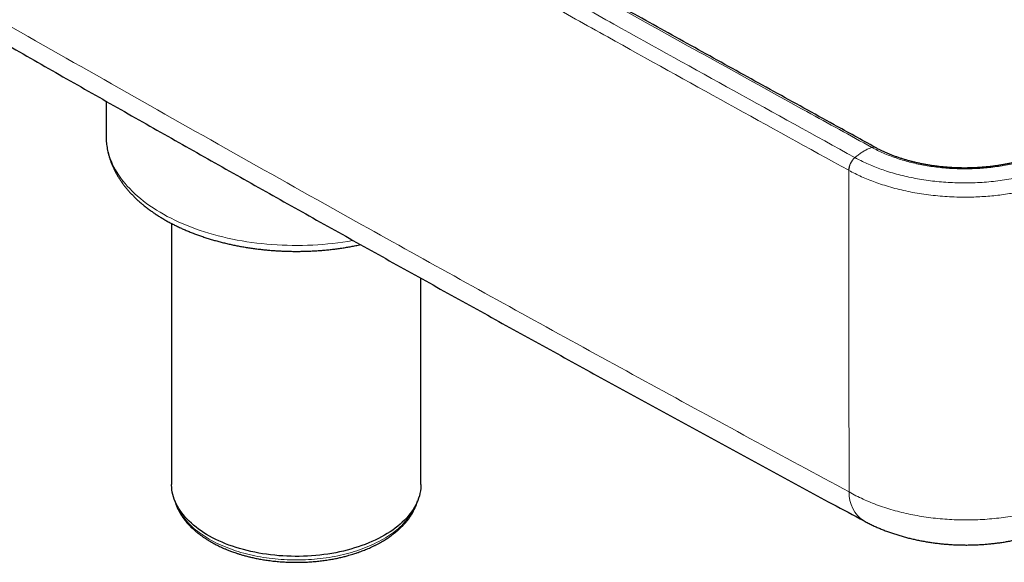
# Model space of a CAD drawing. Header units: millimetres. Extents: x 8 to 971, y 12 to 977.
# Tile 13 of 196: x 843 to 913, y 33 to 72. Entities that reach past the tile are written whole.
import ezdxf

# ---------------------------------------------------------------- set-up
doc = ezdxf.new("R2010")
doc.units = ezdxf.units.MM

msp = doc.modelspace()

# ---------------------------------------------------------------- linework, layer by layer
at = {"color": 7, "linetype": 'Continuous', "lineweight": 30}
for p, q in [((848.901, 66.315), (848.901, 63.854)), ((903.843, 63.005), (903.836, 63.009)), ((853.577, 57.584), (853.577, 38.949)), ((871.377, 38.949), (871.377, 53.675))]:
    msp.add_line(p, q, dxfattribs=at)
at = {"color": 252, "linetype": 'Continuous', "lineweight": 0}
msp.add_line((901.94, 61.376), (901.932, 61.38), dxfattribs=at)
at = {"color": 252, "linetype": 'Continuous', "lineweight": 0, "flags": 128}
msp.add_lwpolyline([(848.901, 63.854), (848.904, 63.691), (848.916, 63.481), (848.939, 63.271), (848.971, 63.062), (849.012, 62.853), (849.064, 62.645), (849.125, 62.437), (849.195, 62.231), (849.275, 62.026), (849.365, 61.822), (849.464, 61.62), (849.573, 61.419), (849.691, 61.22), (849.818, 61.023), (849.954, 60.828), (850.099, 60.635), (850.253, 60.445), (850.416, 60.256), (850.587, 60.071), (850.767, 59.888), (850.956, 59.708), (851.152, 59.531), (851.357, 59.358), (851.57, 59.187), (851.791, 59.02), (852.02, 58.856), (852.256, 58.696), (852.499, 58.539), (852.75, 58.387), (853.007, 58.238), (853.271, 58.093), (853.542, 57.953), (853.82, 57.817), (854.104, 57.685), (854.393, 57.557), (854.689, 57.434), (854.99, 57.316), (855.296, 57.203), (855.608, 57.094), (855.925, 56.99), (856.246, 56.891), (856.572, 56.797), (856.902, 56.708), (857.236, 56.624), (857.574, 56.546), (857.915, 56.472), (858.26, 56.404), (858.607, 56.342), (858.958, 56.284), (859.311, 56.233), (859.666, 56.186), (860.023, 56.146), (860.382, 56.11), (860.743, 56.081), (861.105, 56.057), (861.468, 56.038), (861.831, 56.025), (862.195, 56.018), (862.559, 56.017), (862.924, 56.021), (863.287, 56.03), (863.651, 56.046), (864.013, 56.067), (864.374, 56.093), (864.734, 56.125), (865.093, 56.163), (865.449, 56.206), (865.803, 56.255), (866.155, 56.309), (866.505, 56.369), (866.533, 56.374)], dxfattribs=at)
at = {"color": 7, "linetype": 'Continuous', "lineweight": 30, "flags": 128}
msp.add_lwpolyline([(871.377, 38.949), (871.375, 38.822), (871.363, 38.652), (871.341, 38.483), (871.309, 38.314), (871.268, 38.146), (871.217, 37.978), (871.157, 37.812), (871.087, 37.647), (871.007, 37.483), (870.919, 37.321), (870.821, 37.161), (870.714, 37.003), (870.598, 36.847), (870.473, 36.693), (870.34, 36.542), (870.197, 36.393), (870.047, 36.247), (869.888, 36.104), (869.721, 35.964), (869.546, 35.827), (869.363, 35.694), (869.173, 35.564), (868.975, 35.439), (868.771, 35.316), (868.559, 35.198), (868.341, 35.084), (868.116, 34.974), (867.886, 34.869), (867.649, 34.768), (867.407, 34.672), (867.159, 34.58), (866.906, 34.493), (866.649, 34.411), (866.386, 34.334), (866.12, 34.262), (865.849, 34.195), (865.575, 34.133), (865.298, 34.076), (865.017, 34.025), (864.734, 33.979), (864.448, 33.939), (864.16, 33.904), (863.87, 33.875), (863.578, 33.851), (863.286, 33.833), (862.992, 33.82), (862.698, 33.813), (862.404, 33.812), (862.11, 33.816), (861.816, 33.826), (861.523, 33.841), (861.231, 33.862), (860.94, 33.889), (860.651, 33.921), (860.364, 33.959), (860.079, 34.002), (859.797, 34.05), (859.518, 34.104), (859.242, 34.163), (858.97, 34.227), (858.701, 34.297), (858.437, 34.372), (858.177, 34.451), (857.922, 34.536), (857.671, 34.625), (857.426, 34.719), (857.187, 34.818), (856.953, 34.921), (856.725, 35.029), (856.504, 35.141), (856.289, 35.257), (856.081, 35.377), (855.88, 35.501), (855.686, 35.629), (855.5, 35.76), (855.321, 35.895), (855.15, 36.033), (854.987, 36.175), (854.832, 36.319), (854.685, 36.467), (854.548, 36.617), (854.418, 36.77), (854.298, 36.925), (854.186, 37.082), (854.084, 37.241), (853.991, 37.402), (853.907, 37.565), (853.832, 37.729), (853.767, 37.895), (853.711, 38.062), (853.665, 38.23), (853.629, 38.398), (853.602, 38.567), (853.585, 38.737), (853.578, 38.907), (853.577, 38.949)], dxfattribs=at)
at = {"color": 252, "linetype": 'Continuous', "lineweight": 0}
for centre, radius, start, end in [((903.692, 62.714), 0.328, 64.22957, 111.44275), ((903.7, 62.711), 0.327, 64.18144, 111.51036), ((903.21, 61.332), 1.279, 131.36577, 177.86185), ((903.219, 61.328), 1.28, 131.41711, 177.87668), ((904.328, 38.327), 2.378, 177.99763, 236.69809)]:
    msp.add_arc(centre, radius, start, end, dxfattribs=at)
for points, knots in [([(763.644, 118.253), (766.459, 116.52), (772.089, 113.055), (780.567, 107.891), (789.068, 102.752), (797.596, 97.641), (806.149, 92.556), (814.728, 87.499), (823.332, 82.469), (831.961, 77.467), (840.615, 72.492), (849.294, 67.544), (857.998, 62.624), (866.149, 58.055), (873.741, 53.832), (880.769, 49.949), (887.813, 46.084), (894.872, 42.236), (899.592, 39.685), (901.951, 38.41)], [0, 0, 0, 0, 0.062475, 0.124949, 0.187424, 0.249899, 0.312373, 0.374848, 0.437323, 0.499798, 0.562272, 0.624747, 0.687222, 0.749696, 0.799757, 0.849818, 0.899879, 0.949939, 1, 1, 1, 1]), ([(903.572, 63.019), (902.029, 63.869), (898.427, 65.852), (892.779, 68.976), (886.629, 72.39), (880.491, 75.812), (874.366, 79.242), (868.254, 82.678), (862.153, 86.122), (856.065, 89.574), (849.99, 93.033), (844.095, 96.403), (838.378, 99.684), (834.687, 101.812), (832.842, 102.876)], [0, 0, 0, 0, 0.064743, 0.151067, 0.237392, 0.323716, 0.410041, 0.496365, 0.582689, 0.669014, 0.755338, 0.841663, 0.920831, 1, 1, 1, 1]), ([(831.604, 102.167), (833.661, 100.98), (837.777, 98.608), (843.921, 95.084), (850.032, 91.593), (856.11, 88.136), (861.694, 84.973), (866.778, 82.103), (871.362, 79.525), (875.952, 76.95), (880.549, 74.38), (886.477, 71.076), (893.743, 67.043), (899.491, 63.876), (902.365, 62.292)], [0, 0, 0, 0, 0.088223, 0.176447, 0.262741, 0.349035, 0.43533, 0.50005, 0.564771, 0.629492, 0.694213, 0.758933, 0.879467, 1, 1, 1, 1]), ([(901.932, 61.38), (899.058, 62.964), (893.309, 66.131), (886.042, 70.165), (880.113, 73.469), (875.515, 76.04), (870.924, 78.615), (866.34, 81.194), (861.254, 84.065), (855.67, 87.228), (849.591, 90.686), (843.479, 94.177), (837.334, 97.701), (833.218, 100.074), (831.16, 101.261)], [0, 0, 0, 0, 0.120533, 0.241067, 0.305787, 0.370508, 0.435229, 0.49995, 0.56467, 0.650965, 0.737259, 0.823553, 0.911777, 1, 1, 1, 1]), ([(902.372, 62.288), (902.446, 62.35), (902.595, 62.475), (902.822, 62.636), (903.063, 62.786), (903.318, 62.918), (903.493, 62.983), (903.58, 63.015)], [0, 0, 0, 0, 0.185958, 0.372953, 0.560359, 0.780859, 1, 1, 1, 1]), ([(903.58, 63.015), (903.58, 63.015), (903.577, 63.016), (903.575, 63.018), (903.572, 63.019)], [0, 0, 0, 0, 0.005704, 1, 1, 1, 1]), ([(916.765, 62.975), (916.765, 62.975), (916.641, 62.904), (916.371, 62.774), (915.959, 62.584), (915.526, 62.409), (915.078, 62.247), (914.617, 62.1), (914.139, 61.967), (913.644, 61.849), (913.133, 61.746), (912.612, 61.659), (912.083, 61.589), (911.549, 61.537), (911.012, 61.502), (910.472, 61.485), (909.931, 61.485), (909.39, 61.503), (908.852, 61.539), (908.318, 61.591), (907.792, 61.661), (907.273, 61.748), (906.763, 61.851), (906.263, 61.972), (905.775, 62.108), (905.301, 62.26), (904.844, 62.426), (904.403, 62.607), (903.981, 62.804), (903.708, 62.941), (903.58, 63.015), (903.58, 63.015)], [0, 0, 0, 0, 0.000004, 0.036191, 0.072484, 0.108833, 0.145187, 0.181488, 0.217682, 0.254839, 0.292113, 0.32945, 0.366792, 0.404076, 0.441239, 0.47838, 0.51564, 0.552958, 0.590275, 0.62753, 0.664667, 0.701801, 0.739053, 0.776361, 0.813665, 0.850907, 0.888034, 0.925346, 0.962686, 0.999996, 1, 1, 1, 1]), ([(902.365, 62.292), (902.367, 62.291), (902.37, 62.289), (902.372, 62.288), (902.372, 62.288)], [0, 0, 0, 0, 0.993954, 1, 1, 1, 1]), ([(902.372, 62.288), (902.372, 62.288), (902.505, 62.212), (902.789, 62.069), (903.223, 61.862), (903.678, 61.669), (904.147, 61.488), (904.653, 61.315), (905.196, 61.15), (905.777, 60.997), (906.373, 60.863), (906.981, 60.748), (907.598, 60.653), (908.225, 60.579), (908.861, 60.524), (909.502, 60.491), (910.149, 60.478), (910.797, 60.487), (911.447, 60.517), (912.093, 60.569), (912.733, 60.642), (913.36, 60.735), (913.972, 60.848), (914.569, 60.98), (915.153, 61.131), (915.722, 61.301), (916.273, 61.489), (916.765, 61.679), (917.203, 61.866), (917.587, 62.05), (917.842, 62.174), (917.959, 62.241), (917.959, 62.241)], [0, 0, 0, 0, 0.000003, 0.032793, 0.065642, 0.098512, 0.131362, 0.164152, 0.20124, 0.238444, 0.275708, 0.312972, 0.350177, 0.387266, 0.424769, 0.462303, 0.499806, 0.537678, 0.575643, 0.61364, 0.651605, 0.689477, 0.726604, 0.763848, 0.801152, 0.838456, 0.875699, 0.912826, 0.941878, 0.970944, 0.999997, 1, 1, 1, 1]), ([(901.951, 38.41), (901.95, 39.251), (901.948, 40.933), (901.945, 43.473), (901.943, 46.026), (901.94, 48.786), (901.938, 51.758), (901.936, 54.945), (901.934, 58.15), (901.933, 60.303), (901.932, 61.38)], [0, 0, 0, 0, 0.112233, 0.224466, 0.336718, 0.448968, 0.58671, 0.72445, 0.862226, 1, 1, 1, 1]), ([(918.387, 61.327), (918.257, 61.258), (917.997, 61.122), (917.588, 60.93), (917.127, 60.731), (916.607, 60.53), (916.026, 60.332), (915.426, 60.152), (914.809, 59.992), (914.179, 59.852), (913.57, 59.739), (912.984, 59.65), (912.423, 59.581), (911.857, 59.528), (911.287, 59.49), (910.715, 59.468), (910.107, 59.461), (909.463, 59.474), (908.786, 59.51), (908.116, 59.567), (907.454, 59.646), (906.803, 59.747), (906.161, 59.868), (905.532, 60.01), (904.919, 60.172), (904.346, 60.346), (903.813, 60.53), (903.317, 60.72), (902.839, 60.925), (902.377, 61.142), (902.086, 61.298), (901.94, 61.376)], [0, 0, 0, 0, 0.0290558, 0.0581259, 0.0871816, 0.1243059, 0.1615468, 0.1988475, 0.2361482, 0.2733894, 0.3105135, 0.3420671, 0.3736923, 0.4053541, 0.4370161, 0.4686411, 0.5001947, 0.5376977, 0.5752309, 0.612734, 0.649822, 0.6870267, 0.7242906, 0.7615547, 0.7987595, 0.8358474, 0.8686378, 0.9014884, 0.9343592, 0.9672097, 1, 1, 1, 1]), ([(901.951, 38.41), (902.113, 38.32), (902.438, 38.142), (902.954, 37.895), (903.493, 37.662), (904.056, 37.447), (904.641, 37.25), (905.244, 37.072), (905.863, 36.915), (906.495, 36.777), (907.137, 36.661), (907.79, 36.567), (908.453, 36.495), (909.121, 36.444), (909.793, 36.416), (910.466, 36.41), (911.137, 36.426), (911.806, 36.465), (912.472, 36.526), (913.131, 36.61), (913.782, 36.715), (914.42, 36.841), (915.044, 36.988), (915.652, 37.156), (916.243, 37.345), (916.816, 37.553), (917.369, 37.78), (917.9, 38.023), (918.232, 38.2), (918.399, 38.288)], [0, 0, 0, 0, 0.036462, 0.072951, 0.109413, 0.146308, 0.183318, 0.220387, 0.257457, 0.294467, 0.331362, 0.36835, 0.405454, 0.442616, 0.47978, 0.516883, 0.553871, 0.590974, 0.628195, 0.665475, 0.702755, 0.739976, 0.777079, 0.814135, 0.851308, 0.888539, 0.925771, 0.962944, 1, 1, 1, 1]), ([(853.851, 37.698), (853.854, 37.678), (853.911, 37.329), (854.332, 36.677), (855.12, 35.793), (856.229, 35.02), (857.567, 34.385), (859.097, 33.914), (860.756, 33.624), (862.481, 33.526), (864.206, 33.625), (865.864, 33.915), (867.394, 34.387), (868.729, 35.024), (869.846, 35.793), (870.346, 36.392), (870.596, 36.692)], [0, 0, 0, 0, 0.004495, 0.081072, 0.157649, 0.234227, 0.310804, 0.387381, 0.463959, 0.540536, 0.617113, 0.693691, 0.770268, 0.846845, 0.923423, 1, 1, 1, 1]), ([(870.596, 36.692), (870.815, 37.003), (871.046, 37.332), (871.102, 37.68), (871.105, 37.699)], [0, 0, 0, 0, 0.947069, 1, 1, 1, 1])]:
    msp.add_open_spline(points, degree=3, knots=knots, dxfattribs=at)
at = {"color": 7, "linetype": 'Continuous', "lineweight": 30}
for points, knots in [([(764.631, 116.231), (764.812, 116.12), (766.329, 115.182), (769.188, 113.425), (773.209, 110.959), (777.236, 108.501), (781.269, 106.048), (785.308, 103.601), (789.353, 101.16), (793.404, 98.725), (797.46, 96.296), (801.523, 93.873), (805.591, 91.457), (809.665, 89.046), (813.745, 86.642), (817.83, 84.244), (821.922, 81.852), (826.019, 79.465), (830.122, 77.085), (834.231, 74.711), (838.346, 72.343), (842.466, 69.982), (846.592, 67.626), (850.724, 65.277), (854.861, 62.934), (859.003, 60.598), (863.151, 58.267), (867.304, 55.943), (871.464, 53.625), (875.628, 51.313), (879.798, 49.008), (883.974, 46.709), (888.155, 44.416), (892.342, 42.129), (896.534, 39.849), (900.094, 37.919), (902.259, 36.752), (903.022, 36.341)], [0, 0, 0, 0, 0.0040143, 0.0336989, 0.0633829, 0.0930655, 0.1227542, 0.152443, 0.1821318, 0.2118209, 0.2415102, 0.2711999, 0.3008901, 0.3305808, 0.3602723, 0.3899646, 0.4196577, 0.4493519, 0.4790472, 0.5087436, 0.5384413, 0.568138, 0.5978338, 0.6275286, 0.6572227, 0.6869161, 0.7166088, 0.7463011, 0.7759931, 0.8056847, 0.8353762, 0.8650675, 0.894759, 0.9244504, 0.9541419, 0.9838247, 1, 1, 1, 1]), ([(903.836, 63.011), (902.849, 63.554), (900.427, 64.887), (896.573, 67.015), (892.27, 69.397), (887.965, 71.786), (883.661, 74.182), (879.36, 76.583), (875.064, 78.988), (870.773, 81.399), (866.486, 83.815), (862.203, 86.235), (857.926, 88.659), (853.656, 91.087), (849.392, 93.518), (845.136, 95.951), (840.888, 98.387), (836.881, 100.69), (834.293, 102.182), (833.116, 102.861)], [0, 0, 0, 0, 0.041367, 0.101558, 0.16189, 0.222332, 0.282852, 0.343418, 0.403992, 0.464532, 0.525178, 0.585817, 0.646462, 0.707103, 0.767732, 0.828342, 0.888924, 0.949473, 1, 1, 1, 1]), ([(848.902, 63.853), (848.902, 63.822), (848.901, 63.721), (848.909, 63.548), (848.925, 63.335), (848.951, 63.122), (848.986, 62.91), (849.029, 62.699), (849.081, 62.488), (849.141, 62.278), (849.21, 62.07), (849.288, 61.862), (849.375, 61.655), (849.47, 61.45), (849.574, 61.246), (849.687, 61.044), (849.808, 60.844), (849.938, 60.645), (850.076, 60.449), (850.222, 60.255), (850.377, 60.063), (850.54, 59.874), (850.711, 59.688), (850.89, 59.504), (851.076, 59.324), (851.271, 59.146), (851.472, 58.972), (851.682, 58.801), (851.898, 58.634), (852.121, 58.471), (852.351, 58.311), (852.587, 58.155), (852.83, 58.004), (853.08, 57.856), (853.335, 57.712), (853.596, 57.573), (853.863, 57.438), (854.135, 57.307), (854.412, 57.18), (854.695, 57.059), (854.982, 56.941), (855.274, 56.828), (855.571, 56.72), (855.872, 56.617), (856.177, 56.518), (856.486, 56.425), (856.799, 56.336), (857.115, 56.251), (857.435, 56.172), (857.757, 56.098), (858.083, 56.029), (858.411, 55.964), (858.742, 55.905), (859.075, 55.851), (859.411, 55.802), (859.748, 55.758), (860.087, 55.719), (860.427, 55.686), (860.769, 55.657), (861.111, 55.634), (861.455, 55.616), (861.799, 55.603), (862.144, 55.595), (862.488, 55.593), (862.833, 55.596), (863.178, 55.604), (863.522, 55.617), (863.865, 55.635), (864.208, 55.659), (864.549, 55.688), (864.89, 55.722), (865.228, 55.761), (865.565, 55.805), (865.901, 55.854), (866.234, 55.909), (866.564, 55.968), (866.845, 56.023), (867.014, 56.06), (867.075, 56.073)], [0, 0, 0, 0, 0.0053942, 0.0180244, 0.0306552, 0.0432942, 0.0559485, 0.0686253, 0.081331, 0.0940716, 0.1068526, 0.1196785, 0.132553, 0.145479, 0.1584584, 0.1714921, 0.1845803, 0.1977219, 0.2109157, 0.2241591, 0.2374491, 0.2507824, 0.2641552, 0.2775634, 0.291003, 0.3044698, 0.31796, 0.3314695, 0.3449949, 0.3585327, 0.37208, 0.385634, 0.3991923, 0.4127528, 0.4263133, 0.4398722, 0.4534284, 0.4669807, 0.4805285, 0.4940711, 0.507608, 0.5211389, 0.5346638, 0.5481823, 0.5616945, 0.5752005, 0.5887004, 0.6021943, 0.6156825, 0.6291652, 0.6426427, 0.6561153, 0.6695832, 0.683047, 0.6965068, 0.7099632, 0.7234163, 0.7368667, 0.7503146, 0.7637605, 0.7772049, 0.790648, 0.8040903, 0.8175321, 0.8309738, 0.844416, 0.8578587, 0.8713024, 0.8847476, 0.8981946, 0.9116438, 0.9250956, 0.9385505, 0.9520087, 0.9654707, 0.978937, 0.9924077, 1, 1, 1, 1]), ([(916.508, 62.97), (916.448, 62.938), (916.321, 62.871), (916.119, 62.771), (915.902, 62.67), (915.679, 62.571), (915.451, 62.477), (915.223, 62.389), (914.991, 62.306), (914.756, 62.228), (914.514, 62.153), (914.266, 62.081), (914.014, 62.014), (913.757, 61.95), (913.497, 61.891), (913.235, 61.836), (912.97, 61.786), (912.702, 61.74), (912.43, 61.699), (912.157, 61.663), (911.881, 61.631), (911.604, 61.605), (911.325, 61.583), (911.045, 61.566), (910.764, 61.554), (910.482, 61.547), (910.201, 61.544), (909.92, 61.547), (909.64, 61.554), (909.361, 61.567), (909.082, 61.584), (908.804, 61.606), (908.526, 61.633), (908.25, 61.665), (907.977, 61.702), (907.705, 61.743), (907.436, 61.789), (907.169, 61.84), (906.905, 61.895), (906.646, 61.954), (906.391, 62.017), (906.142, 62.084), (905.896, 62.156), (905.653, 62.232), (905.413, 62.313), (905.177, 62.398), (904.947, 62.486), (904.723, 62.578), (904.506, 62.673), (904.295, 62.771), (904.088, 62.874), (903.937, 62.952), (903.856, 62.997), (903.842, 63.005)], [0, 0, 0, 0, 0.0175829, 0.0377187, 0.0579536, 0.0782278, 0.0984633, 0.1186039, 0.1378293, 0.1574412, 0.1772244, 0.197135, 0.2171255, 0.2371476, 0.2571421, 0.2770544, 0.29683, 0.3169066, 0.336923, 0.3569164, 0.3769047, 0.3969035, 0.4169253, 0.4369883, 0.4570995, 0.4771454, 0.4971598, 0.517115, 0.537042, 0.5569711, 0.5769251, 0.5969327, 0.6170218, 0.6370752, 0.6570098, 0.6770377, 0.6971177, 0.7172093, 0.7372567, 0.7572176, 0.777051, 0.7967516, 0.8163836, 0.8363584, 0.8563891, 0.8764295, 0.8964168, 0.9163041, 0.9360464, 0.9556121, 0.9753702, 0.9957206, 1, 1, 1, 1]), ([(853.814, 37.784), (853.818, 37.767), (853.832, 37.714), (853.858, 37.629), (853.891, 37.529), (853.936, 37.406), (854.001, 37.25), (854.093, 37.057), (854.205, 36.855), (854.33, 36.658), (854.452, 36.487), (854.568, 36.339), (854.679, 36.207), (854.802, 36.071), (854.922, 35.948), (855.033, 35.84), (855.133, 35.748), (855.235, 35.658), (855.332, 35.575), (855.419, 35.505), (855.494, 35.446), (855.565, 35.391), (855.643, 35.333), (855.736, 35.266), (855.857, 35.181), (856.005, 35.082), (856.177, 34.974), (856.347, 34.872), (856.514, 34.778), (856.677, 34.69), (856.839, 34.607), (856.995, 34.531), (857.136, 34.465), (857.258, 34.41), (857.365, 34.364), (857.459, 34.324), (857.559, 34.282), (857.669, 34.239), (857.794, 34.191), (857.93, 34.14), (858.088, 34.084), (858.268, 34.023), (858.471, 33.959), (858.699, 33.891), (858.951, 33.822), (859.23, 33.753), (859.535, 33.685), (859.867, 33.619), (860.225, 33.559), (860.611, 33.504), (861.015, 33.459), (861.425, 33.424), (861.83, 33.402), (862.225, 33.39), (862.634, 33.388), (863.054, 33.398), (863.483, 33.421), (863.894, 33.454), (864.287, 33.497), (864.661, 33.548), (865.016, 33.606), (865.352, 33.67), (865.668, 33.739), (865.964, 33.812), (866.217, 33.88), (866.426, 33.941), (866.593, 33.993), (866.739, 34.041), (866.857, 34.081), (866.951, 34.114), (867.038, 34.145), (867.14, 34.183), (867.272, 34.233), (867.431, 34.297), (867.607, 34.371), (867.789, 34.451), (867.969, 34.535), (868.148, 34.623), (868.325, 34.715), (868.537, 34.831), (868.778, 34.973), (869.041, 35.141), (869.232, 35.274), (869.358, 35.367), (869.422, 35.416), (869.476, 35.458), (869.521, 35.493), (869.56, 35.525), (869.6, 35.557), (869.65, 35.599), (869.716, 35.654), (869.796, 35.725), (869.885, 35.805), (869.975, 35.891), (870.061, 35.977), (870.148, 36.067), (870.232, 36.159), (870.313, 36.252), (870.382, 36.334), (870.434, 36.4), (870.476, 36.454), (870.517, 36.508), (870.565, 36.575), (870.622, 36.656), (870.684, 36.751), (870.745, 36.851), (870.804, 36.953), (870.857, 37.052), (870.904, 37.147), (870.945, 37.234), (870.979, 37.311), (871.004, 37.373), (871.023, 37.42), (871.039, 37.461), (871.056, 37.508), (871.076, 37.566), (871.099, 37.636), (871.121, 37.706), (871.133, 37.753), (871.139, 37.773)], [0, 0, 0, 0, 0.00347, 0.010785, 0.017534, 0.024175, 0.036148, 0.049408, 0.063825, 0.077887, 0.091257, 0.100909, 0.110482, 0.120834, 0.131881, 0.13907, 0.146443, 0.154, 0.161031, 0.166938, 0.171722, 0.175954, 0.18099, 0.186885, 0.193639, 0.203607, 0.213785, 0.223984, 0.23285, 0.241731, 0.250621, 0.258919, 0.266219, 0.272421, 0.277664, 0.282236, 0.286543, 0.292576, 0.298263, 0.304775, 0.31226, 0.320717, 0.330146, 0.340547, 0.351921, 0.36427, 0.377589, 0.391872, 0.407122, 0.42334, 0.440468, 0.457507, 0.4741, 0.490247, 0.505947, 0.524197, 0.541803, 0.558767, 0.575088, 0.590769, 0.605813, 0.620221, 0.633997, 0.64714, 0.659407, 0.668008, 0.675698, 0.682476, 0.688342, 0.692311, 0.695918, 0.700707, 0.707002, 0.714981, 0.724037, 0.733228, 0.74253, 0.751944, 0.761469, 0.771096, 0.786965, 0.802559, 0.817874, 0.822648, 0.826828, 0.830412, 0.8334, 0.835793, 0.838284, 0.841523, 0.846251, 0.852, 0.858752, 0.865705, 0.872454, 0.878998, 0.886447, 0.893612, 0.899943, 0.904887, 0.908053, 0.91185, 0.916688, 0.922566, 0.929485, 0.936873, 0.943805, 0.950889, 0.957406, 0.963356, 0.968653, 0.973036, 0.975858, 0.978346, 0.981529, 0.985513, 0.9903, 0.99589, 1, 1, 1, 1]), ([(903.023, 36.34), (903.074, 36.312), (903.217, 36.235), (903.457, 36.115), (903.74, 35.981), (904.028, 35.853), (904.319, 35.732), (904.612, 35.618), (904.906, 35.511), (905.204, 35.41), (905.507, 35.315), (905.814, 35.226), (906.124, 35.143), (906.437, 35.066), (906.752, 34.996), (907.068, 34.931), (907.386, 34.873), (907.706, 34.821), (908.026, 34.775), (908.348, 34.735), (908.67, 34.702), (908.993, 34.674), (909.317, 34.652), (909.641, 34.637), (909.964, 34.627), (910.287, 34.624), (910.61, 34.626), (910.933, 34.634), (911.256, 34.649), (911.579, 34.669), (911.902, 34.696), (912.225, 34.729), (912.547, 34.767), (912.869, 34.813), (913.187, 34.864), (913.502, 34.921), (913.815, 34.984), (914.127, 35.053), (914.44, 35.13), (914.752, 35.213), (915.063, 35.303), (915.372, 35.4), (915.674, 35.503), (915.97, 35.611), (916.262, 35.726), (916.553, 35.848), (916.841, 35.978), (917.081, 36.092), (917.223, 36.165), (917.272, 36.19)], [0, 0, 0, 0, 0.012531, 0.034631, 0.056741, 0.078794, 0.10074, 0.12254, 0.144165, 0.165567, 0.187394, 0.209194, 0.230961, 0.252688, 0.274374, 0.296014, 0.317608, 0.339157, 0.360663, 0.382126, 0.40355, 0.424938, 0.446293, 0.467622, 0.488927, 0.510211, 0.531416, 0.552643, 0.573944, 0.595315, 0.616755, 0.638261, 0.659829, 0.681465, 0.703153, 0.724398, 0.745845, 0.767486, 0.789315, 0.811323, 0.833497, 0.855817, 0.878139, 0.89955, 0.921517, 0.943639, 0.965894, 0.988254, 1, 1, 1, 1])]:
    msp.add_open_spline(points, degree=3, knots=knots, dxfattribs=at)

doc.saveas('drawing.dxf')
